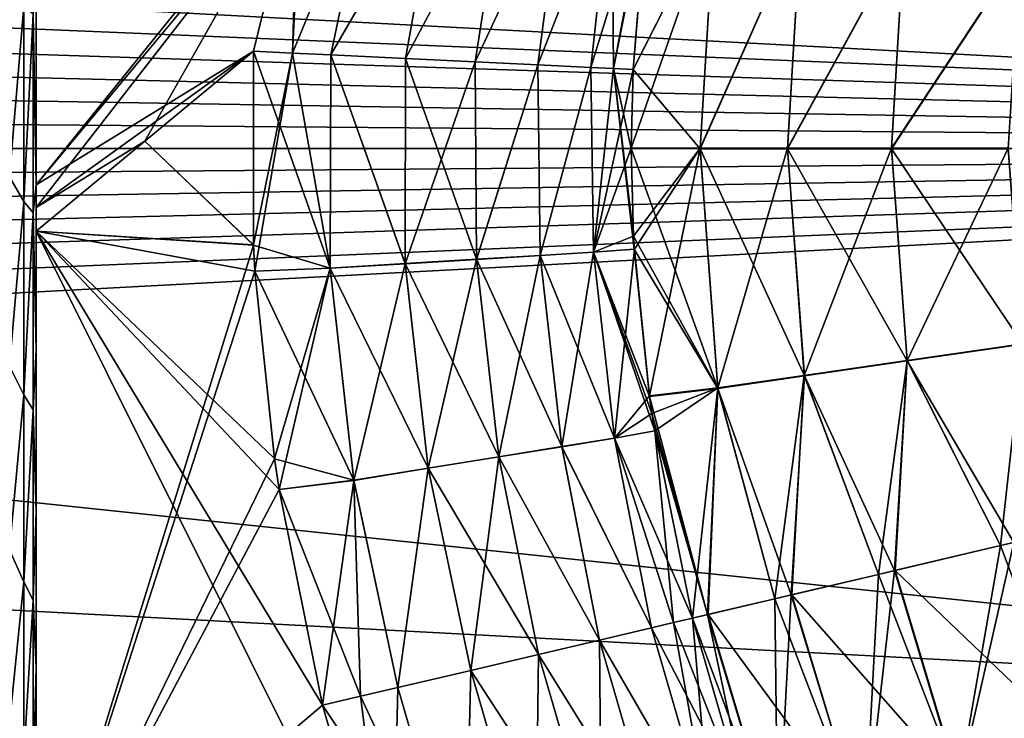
# Model space of a CAD drawing. Header units: millimetres. Extents: x -25 to 64, y -3 to 358.
# Tile 121 of 256: x 32.19 to 34.48, y 108.17 to 109.8. Entities that reach past the tile are written whole.
import ezdxf

# ---------------------------------------------------------------- set-up
doc = ezdxf.new("R2010")
doc.units = ezdxf.units.MM
doc.header["$LTSCALE"] = 52.148148
for name, color, linetype in [('113', 7, 'CONTINUOUS'), ('114', 7, 'CONTINUOUS'), ('115', 7, 'CONTINUOUS'), ('116', 7, 'CONTINUOUS'), ('173', 7, 'CONTINUOUS'), ('174', 7, 'CONTINUOUS'), ('185', 7, 'CONTINUOUS'), ('186', 7, 'CONTINUOUS'), ('187', 7, 'CONTINUOUS'), ('188', 7, 'CONTINUOUS'), ('192', 7, 'CONTINUOUS'), ('197', 7, 'CONTINUOUS'), ('217', 7, 'CONTINUOUS'), ('218', 7, 'CONTINUOUS'), ('219', 7, 'CONTINUOUS'), ('220', 7, 'CONTINUOUS'), ('221', 7, 'CONTINUOUS'), ('4', 7, 'CONTINUOUS'), ('5', 7, 'CONTINUOUS'), ('96', 7, 'CONTINUOUS'), ('97', 7, 'CONTINUOUS')]:
    doc.layers.add(name, color=color, linetype=linetype)

msp = doc.modelspace()

# ---------------------------------------------------------------- linework, layer by layer
at = {"layer": '113', "color": 7, "linetype": 'CONTINUOUS'}
for points in [[(34.648, 108.1178, -4.2329), (34.4745, 108.576, -4.2127), (34.5079, 108.5838, -4.2329), (34.648, 108.1178, -4.2329)], [(34.2295, 108.5183, -4.033), (34.4745, 108.576, -4.2127), (34.648, 108.1178, -4.2329), (34.2295, 108.5183, -4.033)], [(34.3796, 108.0189, -4.033), (34.191, 108.5092, -3.999), (34.2295, 108.5183, -4.033), (34.3796, 108.0189, -4.033)], [(34.3796, 108.0189, -4.033), (34.2295, 108.5183, -4.033), (34.648, 108.1178, -4.2329), (34.3796, 108.0189, -4.033)], [(33.9891, 108.4617, -3.7864), (34.191, 108.5092, -3.999), (34.3796, 108.0189, -4.033), (33.9891, 108.4617, -3.7864)], [(33.7942, 108.4158, -3.5006), (33.9495, 108.4524, -3.7363), (34.1479, 107.9336, -3.7864), (33.7942, 108.4158, -3.5006)], [(34.1479, 107.9336, -3.7864), (33.9495, 108.4524, -3.7363), (33.9891, 108.4617, -3.7864), (34.1479, 107.9336, -3.7864)], [(34.1479, 107.9336, -3.7864), (33.9891, 108.4617, -3.7864), (34.3796, 108.0189, -4.033), (34.1479, 107.9336, -3.7864)], [(33.96, 107.8643, -3.5006), (33.758, 108.4073, -3.4333), (33.7942, 108.4158, -3.5006), (33.96, 107.8643, -3.5006)], [(33.894, 107.9386, -3.4333), (33.758, 108.4073, -3.4333), (33.96, 107.8643, -3.5006), (33.894, 107.9386, -3.4333)], [(33.96, 107.8643, -3.5006), (33.7942, 108.4158, -3.5006), (34.1479, 107.9336, -3.7864), (33.96, 107.8643, -3.5006)]]:
    msp.add_3dface(points, dxfattribs=at)
at = {"layer": '114', "color": 7, "linetype": 'CONTINUOUS'}
for points in [[(33.81, 110.0591, -3.6788), (33.6198, 109.684, -3.4333), (33.6521, 110.0788, -3.4222), (33.81, 110.0591, -3.6788)], [(33.7759, 109.5006, -3.6887), (33.6154, 109.5008, -3.4333), (33.81, 110.0591, -3.6788), (33.7759, 109.5006, -3.6887)], [(33.6154, 109.5008, -3.4333), (33.6198, 109.684, -3.4333), (33.81, 110.0591, -3.6788), (33.6154, 109.5008, -3.4333)], [(34.0111, 110.03, -3.9159), (33.7759, 109.5006, -3.6887), (33.81, 110.0591, -3.6788), (34.0111, 110.03, -3.9159)], [(33.9792, 109.5005, -3.9233), (33.7759, 109.5006, -3.6887), (34.0111, 110.03, -3.9159), (33.9792, 109.5005, -3.9233)], [(34.2507, 109.9954, -4.1218), (33.9792, 109.5005, -3.9233), (34.0111, 110.03, -3.9159), (34.2507, 109.9954, -4.1218)], [(34.2208, 109.5005, -4.1267), (33.9792, 109.5005, -3.9233), (34.2507, 109.9954, -4.1218), (34.2208, 109.5005, -4.1267)], [(34.5211, 109.9564, -4.2875), (34.2208, 109.5005, -4.1267), (34.2507, 109.9954, -4.1218), (34.5211, 109.9564, -4.2875)], [(34.4928, 109.5005, -4.2903), (34.2208, 109.5005, -4.1267), (34.5211, 109.9564, -4.2875), (34.4928, 109.5005, -4.2903)], [(33.6154, 109.5008, -3.4333), (33.7759, 109.5006, -3.6887), (33.6208, 109.2958, -3.4333), (33.6154, 109.5008, -3.4333)], [(33.7759, 109.5006, -3.6887), (33.6226, 109.2656, -3.4333), (33.6208, 109.2958, -3.4333), (33.7759, 109.5006, -3.6887)], [(33.6576, 108.9242, -3.4333), (33.6226, 109.2656, -3.4333), (33.7759, 109.5006, -3.6887), (33.6576, 108.9242, -3.4333)], [(33.817, 108.943, -3.6887), (33.6576, 108.9242, -3.4333), (33.7759, 109.5006, -3.6887), (33.817, 108.943, -3.6887)], [(33.9792, 109.5005, -3.9233), (33.817, 108.943, -3.6887), (33.7759, 109.5006, -3.6887), (33.9792, 109.5005, -3.9233)], [(34.0182, 108.972, -3.9233), (33.817, 108.943, -3.6887), (33.9792, 109.5005, -3.9233), (34.0182, 108.972, -3.9233)], [(34.2208, 109.5005, -4.1267), (34.0182, 108.972, -3.9233), (33.9792, 109.5005, -3.9233), (34.2208, 109.5005, -4.1267)], [(34.2573, 109.0065, -4.1267), (34.0182, 108.972, -3.9233), (34.2208, 109.5005, -4.1267), (34.2573, 109.0065, -4.1267)], [(34.4928, 109.5005, -4.2903), (34.2573, 109.0065, -4.1267), (34.2208, 109.5005, -4.1267), (34.4928, 109.5005, -4.2903)], [(34.5266, 109.0453, -4.2903), (34.2573, 109.0065, -4.1267), (34.4928, 109.5005, -4.2903), (34.5266, 109.0453, -4.2903)], [(34.5266, 109.0453, -4.2903), (34.4745, 108.576, -4.2127), (34.2573, 109.0065, -4.1267), (34.5266, 109.0453, -4.2903)], [(34.5079, 108.5838, -4.2329), (34.4745, 108.576, -4.2127), (34.5266, 109.0453, -4.2903), (34.5079, 108.5838, -4.2329)], [(34.2573, 109.0065, -4.1267), (34.191, 108.5092, -3.999), (34.0182, 108.972, -3.9233), (34.2573, 109.0065, -4.1267)], [(34.2295, 108.5183, -4.033), (34.191, 108.5092, -3.999), (34.2573, 109.0065, -4.1267), (34.2295, 108.5183, -4.033)], [(34.4745, 108.576, -4.2127), (34.2295, 108.5183, -4.033), (34.2573, 109.0065, -4.1267), (34.4745, 108.576, -4.2127)], [(34.0182, 108.972, -3.9233), (33.9495, 108.4524, -3.7363), (33.817, 108.943, -3.6887), (34.0182, 108.972, -3.9233)], [(33.9891, 108.4617, -3.7864), (33.9495, 108.4524, -3.7363), (34.0182, 108.972, -3.9233), (33.9891, 108.4617, -3.7864)], [(34.191, 108.5092, -3.999), (33.9891, 108.4617, -3.7864), (34.0182, 108.972, -3.9233), (34.191, 108.5092, -3.999)], [(33.6576, 108.9242, -3.4333), (33.817, 108.943, -3.6887), (33.6636, 108.8836, -3.4333), (33.6576, 108.9242, -3.4333)], [(33.6636, 108.8836, -3.4333), (33.817, 108.943, -3.6887), (33.67, 108.8429, -3.4333), (33.6636, 108.8836, -3.4333)], [(33.817, 108.943, -3.6887), (33.758, 108.4073, -3.4333), (33.67, 108.8429, -3.4333), (33.817, 108.943, -3.6887)], [(33.7942, 108.4158, -3.5006), (33.758, 108.4073, -3.4333), (33.817, 108.943, -3.6887), (33.7942, 108.4158, -3.5006)], [(33.9495, 108.4524, -3.7363), (33.7942, 108.4158, -3.5006), (33.817, 108.943, -3.6887), (33.9495, 108.4524, -3.7363)]]:
    msp.add_3dface(points, dxfattribs=at)
at = {"layer": '115', "color": 7, "linetype": 'CONTINUOUS'}
for points in [[(32.7364, 109.7261, -2.9), (32.8266, 109.7218, -2.9041), (32.7363, 109.2758, -2.9), (32.7364, 109.7261, -2.9)], [(32.8266, 109.7218, -2.9041), (32.7396, 109.2144, -2.9), (32.7363, 109.2758, -2.9), (32.8266, 109.7218, -2.9041)], [(32.9145, 109.2212, -2.9154), (32.7396, 109.2144, -2.9), (32.8266, 109.7218, -2.9041), (32.9145, 109.2212, -2.9154)], [(32.9161, 109.7176, -2.9163), (32.9145, 109.2212, -2.9154), (32.8266, 109.7218, -2.9041), (32.9161, 109.7176, -2.9163)], [(33.0893, 109.2318, -2.9633), (32.9145, 109.2212, -2.9154), (32.9161, 109.7176, -2.9163), (33.0893, 109.2318, -2.9633)], [(33.0899, 109.7093, -2.9647), (33.0893, 109.2318, -2.9633), (32.9161, 109.7176, -2.9163), (33.0899, 109.7093, -2.9647)], [(33.2522, 109.7016, -3.0436), (33.0893, 109.2318, -2.9633), (33.0899, 109.7093, -2.9647), (33.2522, 109.7016, -3.0436)], [(33.2553, 109.2419, -3.0437), (33.0893, 109.2318, -2.9633), (33.2522, 109.7016, -3.0436), (33.2553, 109.2419, -3.0437)], [(33.3977, 109.6946, -3.1505), (33.2553, 109.2419, -3.0437), (33.2522, 109.7016, -3.0436), (33.3977, 109.6946, -3.1505)], [(33.4037, 109.251, -3.1532), (33.2553, 109.2419, -3.0437), (33.3977, 109.6946, -3.1505), (33.4037, 109.251, -3.1532)], [(33.5216, 109.6887, -3.2818), (33.4037, 109.251, -3.1532), (33.3977, 109.6946, -3.1505), (33.5216, 109.6887, -3.2818)], [(33.5275, 109.2585, -3.2858), (33.4037, 109.251, -3.1532), (33.5216, 109.6887, -3.2818), (33.5275, 109.2585, -3.2858)], [(33.5741, 109.6862, -3.3553), (33.5275, 109.2585, -3.2858), (33.5216, 109.6887, -3.2818), (33.5741, 109.6862, -3.3553)], [(33.6198, 109.684, -3.4333), (33.5275, 109.2585, -3.2858), (33.5741, 109.6862, -3.3553), (33.6198, 109.684, -3.4333)], [(33.6198, 109.684, -3.4333), (33.6154, 109.5008, -3.4333), (33.5275, 109.2585, -3.2858), (33.6198, 109.684, -3.4333)], [(33.6154, 109.5008, -3.4333), (33.6208, 109.2958, -3.4333), (33.5275, 109.2585, -3.2858), (33.6154, 109.5008, -3.4333)], [(33.6208, 109.2958, -3.4333), (33.6226, 109.2656, -3.4333), (33.5275, 109.2585, -3.2858), (33.6208, 109.2958, -3.4333)], [(33.4037, 109.251, -3.1532), (33.307, 108.7824, -3.0437), (33.2553, 109.2419, -3.0437), (33.4037, 109.251, -3.1532)], [(33.4537, 108.8061, -3.1532), (33.307, 108.7824, -3.0437), (33.4037, 109.251, -3.1532), (33.4537, 108.8061, -3.1532)], [(33.5275, 109.2585, -3.2858), (33.4537, 108.8061, -3.1532), (33.4037, 109.251, -3.1532), (33.5275, 109.2585, -3.2858)], [(33.5762, 108.8259, -3.2858), (33.4537, 108.8061, -3.1532), (33.5275, 109.2585, -3.2858), (33.5762, 108.8259, -3.2858)], [(33.6226, 109.2656, -3.4333), (33.5762, 108.8259, -3.2858), (33.5275, 109.2585, -3.2858), (33.6226, 109.2656, -3.4333)], [(33.6226, 109.2656, -3.4333), (33.6576, 108.9242, -3.4333), (33.5762, 108.8259, -3.2858), (33.6226, 109.2656, -3.4333)], [(33.0893, 109.2318, -2.9633), (32.9699, 108.7279, -2.9154), (32.9145, 109.2212, -2.9154), (33.0893, 109.2318, -2.9633)], [(33.1428, 108.7559, -2.9633), (32.9699, 108.7279, -2.9154), (33.0893, 109.2318, -2.9633), (33.1428, 108.7559, -2.9633)], [(33.2553, 109.2419, -3.0437), (33.1428, 108.7559, -2.9633), (33.0893, 109.2318, -2.9633), (33.2553, 109.2419, -3.0437)], [(33.307, 108.7824, -3.0437), (33.1428, 108.7559, -2.9633), (33.2553, 109.2419, -3.0437), (33.307, 108.7824, -3.0437)], [(32.7396, 109.2144, -2.9), (32.9145, 109.2212, -2.9154), (32.785, 108.779, -2.9), (32.7396, 109.2144, -2.9)], [(32.9145, 109.2212, -2.9154), (32.7962, 108.7066, -2.9), (32.785, 108.779, -2.9), (32.9145, 109.2212, -2.9154)], [(32.9699, 108.7279, -2.9154), (32.7962, 108.7066, -2.9), (32.9145, 109.2212, -2.9154), (32.9699, 108.7279, -2.9154)], [(33.6576, 108.9242, -3.4333), (33.6636, 108.8836, -3.4333), (33.5762, 108.8259, -3.2858), (33.6576, 108.9242, -3.4333)], [(33.6636, 108.8836, -3.4333), (33.67, 108.8429, -3.4333), (33.5762, 108.8259, -3.2858), (33.6636, 108.8836, -3.4333)], [(33.5762, 108.8259, -3.2858), (33.67, 108.8429, -3.4333), (33.7135, 108.3968, -3.3554), (33.5762, 108.8259, -3.2858)], [(33.67, 108.8429, -3.4333), (33.758, 108.4073, -3.4333), (33.7135, 108.3968, -3.3554), (33.67, 108.8429, -3.4333)], [(33.4537, 108.8061, -3.1532), (33.5762, 108.8259, -3.2858), (33.6622, 108.3848, -3.2818), (33.4537, 108.8061, -3.1532)], [(33.6622, 108.3848, -3.2818), (33.5762, 108.8259, -3.2858), (33.7135, 108.3968, -3.3554), (33.6622, 108.3848, -3.2818)], [(33.307, 108.7824, -3.0437), (33.4537, 108.8061, -3.1532), (33.5415, 108.3564, -3.1505), (33.307, 108.7824, -3.0437)], [(33.5415, 108.3564, -3.1505), (33.4537, 108.8061, -3.1532), (33.6622, 108.3848, -3.2818), (33.5415, 108.3564, -3.1505)], [(33.1428, 108.7559, -2.9633), (33.307, 108.7824, -3.0437), (33.2416, 108.2858, -2.9647), (33.1428, 108.7559, -2.9633)], [(33.2416, 108.2858, -2.9647), (33.307, 108.7824, -3.0437), (33.3998, 108.323, -3.0437), (33.2416, 108.2858, -2.9647)], [(33.3998, 108.323, -3.0437), (33.307, 108.7824, -3.0437), (33.5415, 108.3564, -3.1505), (33.3998, 108.323, -3.0437)], [(32.9699, 108.7279, -2.9154), (33.1428, 108.7559, -2.9633), (33.0722, 108.2459, -2.9163), (32.9699, 108.7279, -2.9154)], [(33.0722, 108.2459, -2.9163), (33.1428, 108.7559, -2.9633), (33.2416, 108.2858, -2.9647), (33.0722, 108.2459, -2.9163)], [(32.7962, 108.7066, -2.9), (32.9699, 108.7279, -2.9154), (32.8971, 108.2047, -2.9), (32.7962, 108.7066, -2.9)], [(32.8971, 108.2047, -2.9), (32.9699, 108.7279, -2.9154), (32.985, 108.2254, -2.9041), (32.8971, 108.2047, -2.9)], [(32.985, 108.2254, -2.9041), (32.9699, 108.7279, -2.9154), (33.0722, 108.2459, -2.9163), (32.985, 108.2254, -2.9041)]]:
    msp.add_3dface(points, dxfattribs=at)
at = {"layer": '116', "color": 7, "linetype": 'CONTINUOUS'}
for points in [[(32.9161, 109.7176, -2.9163), (32.8266, 109.7218, -2.9041), (33.0109, 110.1703, -2.9103), (32.9161, 109.7176, -2.9163)], [(33.0109, 110.1703, -2.9103), (32.8266, 109.7218, -2.9041), (32.8393, 110.1468, -2.8869), (33.0109, 110.1703, -2.9103)], [(32.9161, 109.7176, -2.9163), (33.0109, 110.1703, -2.9103), (33.1701, 110.1562, -2.9643), (32.9161, 109.7176, -2.9163)], [(32.8266, 109.7218, -2.9041), (32.7364, 109.7261, -2.9), (32.8393, 110.1468, -2.8869), (32.8266, 109.7218, -2.9041)], [(33.0899, 109.7093, -2.9647), (32.9161, 109.7176, -2.9163), (33.1701, 110.1562, -2.9643), (33.0899, 109.7093, -2.9647)], [(33.0899, 109.7093, -2.9647), (33.1701, 110.1562, -2.9643), (33.3208, 110.1453, -3.0459), (33.0899, 109.7093, -2.9647)], [(33.2522, 109.7016, -3.0436), (33.0899, 109.7093, -2.9647), (33.3208, 110.1453, -3.0459), (33.2522, 109.7016, -3.0436)], [(33.2522, 109.7016, -3.0436), (33.3208, 110.1453, -3.0459), (33.456, 110.1382, -3.1525), (33.2522, 109.7016, -3.0436)], [(33.3977, 109.6946, -3.1505), (33.2522, 109.7016, -3.0436), (33.456, 110.1382, -3.1525), (33.3977, 109.6946, -3.1505)], [(33.3977, 109.6946, -3.1505), (33.456, 110.1382, -3.1525), (33.57, 110.135, -3.279), (33.3977, 109.6946, -3.1505)], [(33.5216, 109.6887, -3.2818), (33.3977, 109.6946, -3.1505), (33.57, 110.135, -3.279), (33.5216, 109.6887, -3.2818)], [(33.6588, 110.1351, -3.4188), (33.5741, 109.6862, -3.3553), (33.5216, 109.6887, -3.2818), (33.6588, 110.1351, -3.4188)], [(33.6588, 110.1351, -3.4188), (33.5216, 109.6887, -3.2818), (33.57, 110.135, -3.279), (33.6588, 110.1351, -3.4188)], [(33.6588, 110.1351, -3.4188), (33.6562, 110.1134, -3.4202), (33.5741, 109.6862, -3.3553), (33.6588, 110.1351, -3.4188)], [(33.6562, 110.1134, -3.4202), (33.6521, 110.0788, -3.4222), (33.5741, 109.6862, -3.3553), (33.6562, 110.1134, -3.4202)], [(33.6521, 110.0788, -3.4222), (33.6198, 109.684, -3.4333), (33.5741, 109.6862, -3.3553), (33.6521, 110.0788, -3.4222)]]:
    msp.add_3dface(points, dxfattribs=at)
at = {"layer": '173', "color": 7, "linetype": 'CONTINUOUS'}
for points in [[(32.2301, 109.8659, 2.8663), (32.2304, 109.4158, 2.8988), (32.8496, 110.1836, 2.8846), (32.2301, 109.8659, 2.8663)], [(32.8496, 110.1836, 2.8846), (32.2304, 109.4158, 2.8988), (32.8392, 110.1467, 2.8869), (32.8496, 110.1836, 2.8846)], [(32.8392, 110.1467, 2.8869), (32.2304, 109.4158, 2.8988), (32.2304, 109.3624, 2.8997), (32.8392, 110.1467, 2.8869)], [(32.4831, 109.5167, 2.9), (32.8392, 110.1467, 2.8869), (32.2304, 109.3624, 2.8997), (32.4831, 109.5167, 2.9)], [(32.7364, 109.7261, 2.9), (32.8392, 110.1467, 2.8869), (32.4831, 109.5167, 2.9), (32.7364, 109.7261, 2.9)], [(32.2304, 109.3078, 2.9), (32.4831, 109.5167, 2.9), (32.2304, 109.3624, 2.8997), (32.2304, 109.3078, 2.9)]]:
    msp.add_3dface(points, dxfattribs=at)
at = {"layer": '174', "color": 7, "linetype": 'CONTINUOUS'}
for points in [[(32.1686, 109.4341, 2.7779), (32.2018, 109.83, 2.7925), (32.1686, 109.876, 2.7531), (32.1686, 109.4341, 2.7779)], [(32.1686, 109.876, -2.7531), (32.2018, 109.83, -2.7925), (32.1686, 109.4341, -2.7779), (32.1686, 109.876, -2.7531)], [(32.2304, 109.4158, 2.8988), (32.2301, 109.8659, 2.8663), (32.2231, 109.813, 2.8366), (32.2304, 109.4158, 2.8988)], [(32.2304, 109.4158, -2.8988), (32.2231, 109.813, -2.8366), (32.2301, 109.8659, -2.8663), (32.2304, 109.4158, -2.8988)], [(32.2018, 109.3768, 2.8092), (32.2018, 109.83, 2.7925), (32.1686, 109.4341, 2.7779), (32.2018, 109.3768, 2.8092)], [(32.2018, 109.83, -2.7925), (32.2018, 109.3768, -2.8092), (32.1686, 109.4341, -2.7779), (32.2018, 109.83, -2.7925)], [(32.2018, 109.3768, 2.8092), (32.2231, 109.813, 2.8366), (32.2018, 109.83, 2.7925), (32.2018, 109.3768, 2.8092)], [(32.2018, 109.83, -2.7925), (32.2231, 109.813, -2.8366), (32.2018, 109.3768, -2.8092), (32.2018, 109.83, -2.7925)], [(32.2231, 109.3504, 2.8499), (32.2231, 109.813, 2.8366), (32.2018, 109.3768, 2.8092), (32.2231, 109.3504, 2.8499)], [(32.2231, 109.813, -2.8366), (32.2231, 109.3504, -2.8499), (32.2018, 109.3768, -2.8092), (32.2231, 109.813, -2.8366)], [(32.2231, 109.3504, 2.8499), (32.2304, 109.4158, 2.8988), (32.2231, 109.813, 2.8366), (32.2231, 109.3504, 2.8499)], [(32.2231, 109.3504, -2.8499), (32.2231, 109.813, -2.8366), (32.2304, 109.4158, -2.8988), (32.2231, 109.3504, -2.8499)], [(32.1686, 108.9939, 2.7322), (32.2018, 109.3768, 2.8092), (32.1686, 109.4341, 2.7779), (32.1686, 108.9939, 2.7322)], [(32.1686, 109.4341, -2.7779), (32.2018, 109.3768, -2.8092), (32.1686, 108.9939, -2.7322), (32.1686, 109.4341, -2.7779)], [(32.2304, 109.4158, 2.8988), (32.2231, 109.3504, 2.8499), (32.2304, 109.0319, 2.862), (32.2304, 109.4158, 2.8988)], [(32.2304, 109.0319, -2.862), (32.2231, 109.3504, -2.8499), (32.2304, 109.4158, -2.8988), (32.2304, 109.0319, -2.862)], [(32.2018, 108.9268, 2.7529), (32.2018, 109.3768, 2.8092), (32.1686, 108.9939, 2.7322), (32.2018, 108.9268, 2.7529)], [(32.2018, 109.3768, -2.8092), (32.2018, 108.9268, -2.7529), (32.1686, 108.9939, -2.7322), (32.2018, 109.3768, -2.8092)], [(32.2018, 108.9268, 2.7529), (32.2231, 109.3504, 2.8499), (32.2018, 109.3768, 2.8092), (32.2018, 108.9268, 2.7529)], [(32.2018, 109.3768, -2.8092), (32.2231, 109.3504, -2.8499), (32.2018, 108.9268, -2.7529), (32.2018, 109.3768, -2.8092)], [(32.2231, 108.8918, 2.7882), (32.2231, 109.3504, 2.8499), (32.2018, 108.9268, 2.7529), (32.2231, 108.8918, 2.7882)], [(32.2231, 109.3504, -2.8499), (32.2231, 108.8918, -2.7882), (32.2018, 108.9268, -2.7529), (32.2231, 109.3504, -2.8499)], [(32.2231, 109.3504, 2.8499), (32.2231, 108.8918, 2.7882), (32.2304, 109.0319, 2.862), (32.2231, 109.3504, 2.8499)], [(32.2231, 108.8918, -2.7882), (32.2231, 109.3504, -2.8499), (32.2304, 109.0319, -2.862), (32.2231, 108.8918, -2.7882)], [(32.2304, 109.0319, 2.862), (32.2231, 108.8918, 2.7882), (32.2304, 108.6544, 2.774), (32.2304, 109.0319, 2.862)], [(32.2304, 108.6544, -2.774), (32.2231, 108.8918, -2.7882), (32.2304, 109.0319, -2.862), (32.2304, 108.6544, -2.774)], [(32.1686, 108.5665, 2.6172), (32.2018, 108.9268, 2.7529), (32.1686, 108.9939, 2.7322), (32.1686, 108.5665, 2.6172)], [(32.1686, 108.9939, -2.7322), (32.2018, 108.9268, -2.7529), (32.1686, 108.5665, -2.6172), (32.1686, 108.9939, -2.7322)], [(32.2018, 108.4917, 2.6249), (32.2018, 108.9268, 2.7529), (32.1686, 108.5665, 2.6172), (32.2018, 108.4917, 2.6249)], [(32.2018, 108.9268, -2.7529), (32.2018, 108.4917, -2.6249), (32.1686, 108.5665, -2.6172), (32.2018, 108.9268, -2.7529)], [(32.2018, 108.4917, 2.6249), (32.2231, 108.8918, 2.7882), (32.2018, 108.9268, 2.7529), (32.2018, 108.4917, 2.6249)], [(32.2018, 108.9268, -2.7529), (32.2231, 108.8918, -2.7882), (32.2018, 108.4917, -2.6249), (32.2018, 108.9268, -2.7529)], [(32.2231, 108.4492, 2.6533), (32.2231, 108.8918, 2.7882), (32.2018, 108.4917, 2.6249), (32.2231, 108.4492, 2.6533)], [(32.2231, 108.8918, -2.7882), (32.2231, 108.4492, -2.6533), (32.2018, 108.4917, -2.6249), (32.2231, 108.8918, -2.7882)], [(32.2231, 108.8918, 2.7882), (32.2231, 108.4492, 2.6533), (32.2304, 108.6544, 2.774), (32.2231, 108.8918, 2.7882)], [(32.2231, 108.4492, -2.6533), (32.2231, 108.8918, -2.7882), (32.2304, 108.6544, -2.774), (32.2231, 108.4492, -2.6533)], [(32.2304, 108.6544, 2.774), (32.2231, 108.4492, 2.6533), (32.2304, 108.2914, 2.6362), (32.2304, 108.6544, 2.774)], [(32.2304, 108.2914, -2.6362), (32.2231, 108.4492, -2.6533), (32.2304, 108.6544, -2.774), (32.2304, 108.2914, -2.6362)], [(32.1686, 108.1628, 2.4358), (32.2018, 108.4917, 2.6249), (32.1686, 108.5665, 2.6172), (32.1686, 108.1628, 2.4358)], [(32.1686, 108.5665, -2.6172), (32.2018, 108.4917, -2.6249), (32.1686, 108.1628, -2.4358), (32.1686, 108.5665, -2.6172)], [(32.2018, 108.0828, 2.4287), (32.2018, 108.4917, 2.6249), (32.1686, 108.1628, 2.4358), (32.2018, 108.0828, 2.4287)], [(32.2018, 108.4917, -2.6249), (32.2018, 108.0828, -2.4287), (32.1686, 108.1628, -2.4358), (32.2018, 108.4917, -2.6249)], [(32.2018, 108.0828, 2.4287), (32.2231, 108.4492, 2.6533), (32.2018, 108.4917, 2.6249), (32.2018, 108.0828, 2.4287)], [(32.2018, 108.4917, -2.6249), (32.2231, 108.4492, -2.6533), (32.2018, 108.0828, -2.4287), (32.2018, 108.4917, -2.6249)], [(32.2231, 108.0342, 2.4486), (32.2231, 108.4492, 2.6533), (32.2018, 108.0828, 2.4287), (32.2231, 108.0342, 2.4486)], [(32.2231, 108.4492, -2.6533), (32.2231, 108.0342, -2.4486), (32.2018, 108.0828, -2.4287), (32.2231, 108.4492, -2.6533)], [(32.2231, 108.4492, 2.6533), (32.2231, 108.0342, 2.4486), (32.2304, 108.2914, 2.6362), (32.2231, 108.4492, 2.6533)], [(32.2231, 108.0342, -2.4486), (32.2231, 108.4492, -2.6533), (32.2304, 108.2914, -2.6362), (32.2231, 108.0342, -2.4486)], [(32.2304, 108.2914, 2.6362), (32.2231, 108.0342, 2.4486), (32.2304, 107.9507, 2.4514), (32.2304, 108.2914, 2.6362)], [(32.2304, 107.9507, -2.4514), (32.2231, 108.0342, -2.4486), (32.2304, 108.2914, -2.6362), (32.2304, 107.9507, -2.4514)]]:
    msp.add_3dface(points, dxfattribs=at)
at = {"layer": '185', "color": 7, "linetype": 'CONTINUOUS'}
for points in [[(32.2304, 109.3624, 2.8997), (32.2304, 109.4158, 2.8988), (32.2304, 109.0319, 2.862), (32.2304, 109.3624, 2.8997)], [(32.2304, 109.3078, 2.9), (32.2304, 109.3624, 2.8997), (32.2304, 109.0319, 2.862), (32.2304, 109.3078, 2.9)], [(32.2304, 109.3078, 2.9), (32.2304, 109.0319, 2.862), (32.2304, 107.639, 2.9), (32.2304, 109.3078, 2.9)], [(32.2304, 109.0319, 2.862), (32.2304, 108.6544, 2.774), (32.2304, 107.639, 2.9), (32.2304, 109.0319, 2.862)], [(32.2304, 108.6544, 2.774), (32.2304, 108.2914, 2.6362), (32.2304, 107.639, 2.9), (32.2304, 108.6544, 2.774)], [(32.2304, 108.2914, 2.6362), (32.2304, 107.9507, 2.4514), (32.2304, 107.639, 2.9), (32.2304, 108.2914, 2.6362)]]:
    msp.add_3dface(points, dxfattribs=at)
at = {"layer": '186', "color": 7, "linetype": 'CONTINUOUS'}
for points in [[(32.2304, 109.0319, -2.862), (32.2304, 109.4158, -2.8988), (32.2304, 109.3078, -2.9), (32.2304, 109.0319, -2.862)], [(32.2304, 109.3078, -2.9), (32.2304, 109.4158, -2.8988), (32.2304, 109.3624, -2.8997), (32.2304, 109.3078, -2.9)], [(32.2304, 107.639, -2.9), (32.2304, 109.0319, -2.862), (32.2304, 109.3078, -2.9), (32.2304, 107.639, -2.9)], [(32.2304, 108.6544, -2.774), (32.2304, 109.0319, -2.862), (32.2304, 107.639, -2.9), (32.2304, 108.6544, -2.774)], [(32.2304, 108.2914, -2.6362), (32.2304, 108.6544, -2.774), (32.2304, 107.639, -2.9), (32.2304, 108.2914, -2.6362)], [(32.2304, 107.9507, -2.4514), (32.2304, 108.2914, -2.6362), (32.2304, 107.639, -2.9), (32.2304, 107.9507, -2.4514)]]:
    msp.add_3dface(points, dxfattribs=at)
at = {"layer": '187', "color": 7, "linetype": 'CONTINUOUS'}
for points in [[(32.8393, 110.1468, -2.8869), (32.2304, 109.4158, -2.8988), (32.2301, 109.8659, -2.8663), (32.8393, 110.1468, -2.8869)], [(32.8393, 110.1468, -2.8869), (32.7364, 109.7261, -2.9), (32.2304, 109.4158, -2.8988), (32.8393, 110.1468, -2.8869)], [(32.2304, 109.4158, -2.8988), (32.7364, 109.7261, -2.9), (32.2304, 109.3624, -2.8997), (32.2304, 109.4158, -2.8988)], [(32.2304, 109.3624, -2.8997), (32.7364, 109.7261, -2.9), (32.4831, 109.5167, -2.9), (32.2304, 109.3624, -2.8997)], [(32.2304, 109.3078, -2.9), (32.2304, 109.3624, -2.8997), (32.4831, 109.5167, -2.9), (32.2304, 109.3078, -2.9)]]:
    msp.add_3dface(points, dxfattribs=at)
at = {"layer": '188', "color": 7, "linetype": 'CONTINUOUS'}
for points in [[(32.7364, 109.7261, -2.9), (32.7363, 109.2758, -2.9), (32.4831, 109.5167, -2.9), (32.7364, 109.7261, -2.9)], [(32.7363, 109.2758, -2.9), (32.2304, 109.3078, -2.9), (32.4831, 109.5167, -2.9), (32.7363, 109.2758, -2.9)], [(32.7962, 108.7066, -2.9), (32.8971, 108.2047, -2.9), (32.2304, 109.3078, -2.9), (32.7962, 108.7066, -2.9)], [(32.785, 108.779, -2.9), (32.7962, 108.7066, -2.9), (32.2304, 109.3078, -2.9), (32.785, 108.779, -2.9)], [(32.2304, 109.3078, -2.9), (32.8971, 108.2047, -2.9), (33.0583, 107.649, -2.9), (32.2304, 109.3078, -2.9)], [(32.7396, 109.2144, -2.9), (32.785, 108.779, -2.9), (32.2304, 109.3078, -2.9), (32.7396, 109.2144, -2.9)], [(32.7363, 109.2758, -2.9), (32.7396, 109.2144, -2.9), (32.2304, 109.3078, -2.9), (32.7363, 109.2758, -2.9)], [(32.2304, 107.639, -2.9), (32.2304, 109.3078, -2.9), (33.0583, 107.649, -2.9), (32.2304, 107.639, -2.9)]]:
    msp.add_3dface(points, dxfattribs=at)
at = {"layer": '192', "color": 7, "linetype": 'CONTINUOUS'}
for points in [[(33.7135, 108.3968, -3.3554), (33.758, 108.4073, -3.4333), (33.801, 107.9064, -3.2818), (33.7135, 108.3968, -3.3554)], [(33.758, 108.4073, -3.4333), (33.894, 107.9386, -3.4333), (33.801, 107.9064, -3.2818), (33.758, 108.4073, -3.4333)], [(33.5415, 108.3564, -3.1505), (33.6622, 108.3848, -3.2818), (33.801, 107.9064, -3.2818), (33.5415, 108.3564, -3.1505)], [(33.6622, 108.3848, -3.2818), (33.7135, 108.3968, -3.3554), (33.801, 107.9064, -3.2818), (33.6622, 108.3848, -3.2818)], [(33.3998, 108.323, -3.0437), (33.5415, 108.3564, -3.1505), (33.5462, 107.8181, -3.0437), (33.3998, 108.323, -3.0437)], [(33.5462, 107.8181, -3.0437), (33.5415, 108.3564, -3.1505), (33.6838, 107.8658, -3.1505), (33.5462, 107.8181, -3.0437)], [(33.6838, 107.8658, -3.1505), (33.5415, 108.3564, -3.1505), (33.801, 107.9064, -3.2818), (33.6838, 107.8658, -3.1505)], [(33.2416, 108.2858, -2.9647), (33.3998, 108.323, -3.0437), (33.3927, 107.7649, -2.9647), (33.2416, 108.2858, -2.9647)], [(33.3927, 107.7649, -2.9647), (33.3998, 108.323, -3.0437), (33.5462, 107.8181, -3.0437), (33.3927, 107.7649, -2.9647)], [(33.0722, 108.2459, -2.9163), (33.2416, 108.2858, -2.9647), (33.2283, 107.7079, -2.9163), (33.0722, 108.2459, -2.9163)], [(33.2283, 107.7079, -2.9163), (33.2416, 108.2858, -2.9647), (33.3927, 107.7649, -2.9647), (33.2283, 107.7079, -2.9163)], [(32.985, 108.2254, -2.9041), (33.0722, 108.2459, -2.9163), (33.0583, 107.649, -2.9), (32.985, 108.2254, -2.9041)], [(33.0583, 107.649, -2.9), (33.0722, 108.2459, -2.9163), (33.2283, 107.7079, -2.9163), (33.0583, 107.649, -2.9)], [(32.8971, 108.2047, -2.9), (32.985, 108.2254, -2.9041), (33.0583, 107.649, -2.9), (32.8971, 108.2047, -2.9)]]:
    msp.add_3dface(points, dxfattribs=at)
at = {"layer": '197', "color": 7, "linetype": 'CONTINUOUS'}
for points in [[(34.6463, 108.1163, 4.2317), (34.5058, 108.5833, 4.2317), (34.3775, 108.0193, 4.0314), (34.6463, 108.1163, 4.2317)], [(34.3775, 108.0193, 4.0314), (34.5058, 108.5833, 4.2317), (34.4745, 108.576, 4.2127), (34.3775, 108.0193, 4.0314)], [(34.2277, 108.5179, 4.0314), (34.3775, 108.0193, 4.0314), (34.4745, 108.576, 4.2127), (34.2277, 108.5179, 4.0314)], [(34.3775, 108.0193, 4.0314), (34.2277, 108.5179, 4.0314), (34.1579, 107.9024, 3.7845), (34.3775, 108.0193, 4.0314)], [(34.1579, 107.9024, 3.7845), (34.2277, 108.5179, 4.0314), (34.191, 108.5092, 3.999), (34.1579, 107.9024, 3.7845)], [(33.9876, 108.4614, 3.7845), (34.1579, 107.9024, 3.7845), (34.191, 108.5092, 3.999), (33.9876, 108.4614, 3.7845)], [(33.793, 108.4156, 3.4985), (33.9562, 107.8712, 3.4985), (33.9495, 108.4524, 3.7363), (33.793, 108.4156, 3.4985)], [(33.9562, 107.8712, 3.4985), (33.9876, 108.4614, 3.7845), (33.9495, 108.4524, 3.7363), (33.9562, 107.8712, 3.4985)], [(34.1579, 107.9024, 3.7845), (33.9876, 108.4614, 3.7845), (33.9562, 107.8712, 3.4985), (34.1579, 107.9024, 3.7845)], [(33.894, 107.9386, 3.4333), (33.793, 108.4156, 3.4985), (33.758, 108.4073, 3.4333), (33.894, 107.9386, 3.4333)], [(33.9562, 107.8712, 3.4985), (33.793, 108.4156, 3.4985), (33.894, 107.9386, 3.4333), (33.9562, 107.8712, 3.4985)]]:
    msp.add_3dface(points, dxfattribs=at)
at = {"layer": '217', "color": 7, "linetype": 'CONTINUOUS'}
for points in [[(33.894, 107.9386, 3.4333), (33.758, 108.4073, 3.4333), (33.7135, 108.3968, 3.3554), (33.894, 107.9386, 3.4333)], [(33.5415, 108.3564, 3.1505), (33.801, 107.9064, 3.2818), (33.6622, 108.3848, 3.2818), (33.5415, 108.3564, 3.1505)], [(33.6622, 108.3848, 3.2818), (33.894, 107.9386, 3.4333), (33.7135, 108.3968, 3.3554), (33.6622, 108.3848, 3.2818)], [(33.801, 107.9064, 3.2818), (33.894, 107.9386, 3.4333), (33.6622, 108.3848, 3.2818), (33.801, 107.9064, 3.2818)], [(33.3998, 108.323, 3.0437), (33.6838, 107.8658, 3.1505), (33.5415, 108.3564, 3.1505), (33.3998, 108.323, 3.0437)], [(33.6838, 107.8658, 3.1505), (33.801, 107.9064, 3.2818), (33.5415, 108.3564, 3.1505), (33.6838, 107.8658, 3.1505)], [(33.2416, 108.2858, 2.9647), (33.5462, 107.8181, 3.0437), (33.3998, 108.323, 3.0437), (33.2416, 108.2858, 2.9647)], [(33.5462, 107.8181, 3.0437), (33.6838, 107.8658, 3.1505), (33.3998, 108.323, 3.0437), (33.5462, 107.8181, 3.0437)], [(33.0722, 108.2459, 2.9163), (33.2283, 107.7079, 2.9163), (33.2416, 108.2858, 2.9647), (33.0722, 108.2459, 2.9163)], [(33.2283, 107.7079, 2.9163), (33.3927, 107.7649, 2.9647), (33.2416, 108.2858, 2.9647), (33.2283, 107.7079, 2.9163)], [(33.3927, 107.7649, 2.9647), (33.5462, 107.8181, 3.0437), (33.2416, 108.2858, 2.9647), (33.3927, 107.7649, 2.9647)], [(32.985, 108.2254, 2.9041), (33.2283, 107.7079, 2.9163), (33.0722, 108.2459, 2.9163), (32.985, 108.2254, 2.9041)], [(32.8971, 108.2047, 2.9), (33.2283, 107.7079, 2.9163), (32.985, 108.2254, 2.9041), (32.8971, 108.2047, 2.9)], [(33.0583, 107.649, 2.9), (33.2283, 107.7079, 2.9163), (32.8971, 108.2047, 2.9), (33.0583, 107.649, 2.9)]]:
    msp.add_3dface(points, dxfattribs=at)
at = {"layer": '218', "color": 7, "linetype": 'CONTINUOUS'}
for points in [[(32.7364, 109.7261, 2.9), (32.4831, 109.5167, 2.9), (32.7363, 109.2752, 2.9), (32.7364, 109.7261, 2.9)], [(32.2304, 109.3078, 2.9), (32.7363, 109.2752, 2.9), (32.4831, 109.5167, 2.9), (32.2304, 109.3078, 2.9)], [(32.2304, 109.3078, 2.9), (32.2304, 107.639, 2.9), (32.7363, 109.2752, 2.9), (32.2304, 109.3078, 2.9)], [(32.7363, 109.2752, 2.9), (32.2304, 107.639, 2.9), (32.7395, 109.2148, 2.9), (32.7363, 109.2752, 2.9)], [(32.7395, 109.2148, 2.9), (32.2304, 107.639, 2.9), (32.7852, 108.7781, 2.9), (32.7395, 109.2148, 2.9)], [(32.7852, 108.7781, 2.9), (32.2304, 107.639, 2.9), (32.7961, 108.7069, 2.9), (32.7852, 108.7781, 2.9)], [(32.2304, 107.639, 2.9), (32.8971, 108.2047, 2.9), (32.7961, 108.7069, 2.9), (32.2304, 107.639, 2.9)], [(32.2304, 107.639, 2.9), (33.0583, 107.649, 2.9), (32.8971, 108.2047, 2.9), (32.2304, 107.639, 2.9)]]:
    msp.add_3dface(points, dxfattribs=at)
at = {"layer": '219', "color": 7, "linetype": 'CONTINUOUS'}
for points in [[(32.7364, 109.7261, 2.9), (32.7363, 109.2752, 2.9), (32.9145, 109.2217, 2.9154), (32.7364, 109.7261, 2.9)], [(32.7364, 109.7261, 2.9), (32.9145, 109.2217, 2.9154), (32.8266, 109.7218, 2.9041), (32.7364, 109.7261, 2.9)], [(32.8266, 109.7218, 2.9041), (32.9145, 109.2217, 2.9154), (32.9161, 109.7176, 2.9163), (32.8266, 109.7218, 2.9041)], [(32.9145, 109.2217, 2.9154), (33.0893, 109.2323, 2.9633), (32.9161, 109.7176, 2.9163), (32.9145, 109.2217, 2.9154)], [(32.9161, 109.7176, 2.9163), (33.0893, 109.2323, 2.9633), (33.0899, 109.7093, 2.9647), (32.9161, 109.7176, 2.9163)], [(33.0893, 109.2323, 2.9633), (33.2553, 109.2424, 3.0437), (33.0899, 109.7093, 2.9647), (33.0893, 109.2323, 2.9633)], [(33.0899, 109.7093, 2.9647), (33.2553, 109.2424, 3.0437), (33.2522, 109.7016, 3.0437), (33.0899, 109.7093, 2.9647)], [(33.2522, 109.7016, 3.0437), (33.2553, 109.2424, 3.0437), (33.3977, 109.6946, 3.1505), (33.2522, 109.7016, 3.0437)], [(33.2553, 109.2424, 3.0437), (33.4036, 109.2514, 3.1532), (33.3977, 109.6946, 3.1505), (33.2553, 109.2424, 3.0437)], [(33.3977, 109.6946, 3.1505), (33.4036, 109.2514, 3.1532), (33.5215, 109.6888, 3.2818), (33.3977, 109.6946, 3.1505)], [(33.4036, 109.2514, 3.1532), (33.5275, 109.2589, 3.2858), (33.5215, 109.6888, 3.2818), (33.4036, 109.2514, 3.1532)], [(33.5215, 109.6888, 3.2818), (33.5275, 109.2589, 3.2858), (33.5741, 109.6862, 3.3554), (33.5215, 109.6888, 3.2818)], [(33.5275, 109.2589, 3.2858), (33.6225, 109.266, 3.4333), (33.5741, 109.6862, 3.3554), (33.5275, 109.2589, 3.2858)], [(33.6154, 109.4996, 3.4333), (33.6198, 109.6841, 3.4333), (33.5741, 109.6862, 3.3554), (33.6154, 109.4996, 3.4333)], [(33.6208, 109.2957, 3.4333), (33.6154, 109.4996, 3.4333), (33.5741, 109.6862, 3.3554), (33.6208, 109.2957, 3.4333)], [(33.6225, 109.266, 3.4333), (33.6208, 109.2957, 3.4333), (33.5741, 109.6862, 3.3554), (33.6225, 109.266, 3.4333)], [(32.7363, 109.2752, 2.9), (32.7395, 109.2148, 2.9), (32.9145, 109.2217, 2.9154), (32.7363, 109.2752, 2.9)], [(33.4036, 109.2514, 3.1532), (33.2553, 109.2424, 3.0437), (33.4536, 108.8066, 3.1532), (33.4036, 109.2514, 3.1532)], [(33.5275, 109.2589, 3.2858), (33.4036, 109.2514, 3.1532), (33.5761, 108.8264, 3.2858), (33.5275, 109.2589, 3.2858)], [(33.5761, 108.8264, 3.2858), (33.4036, 109.2514, 3.1532), (33.4536, 108.8066, 3.1532), (33.5761, 108.8264, 3.2858)], [(33.6225, 109.266, 3.4333), (33.5275, 109.2589, 3.2858), (33.6578, 108.9229, 3.4333), (33.6225, 109.266, 3.4333)], [(33.6578, 108.9229, 3.4333), (33.5275, 109.2589, 3.2858), (33.6636, 108.8836, 3.4333), (33.6578, 108.9229, 3.4333)], [(33.6636, 108.8836, 3.4333), (33.5275, 109.2589, 3.2858), (33.6699, 108.8433, 3.4333), (33.6636, 108.8836, 3.4333)], [(33.6699, 108.8433, 3.4333), (33.5275, 109.2589, 3.2858), (33.5761, 108.8264, 3.2858), (33.6699, 108.8433, 3.4333)], [(33.0893, 109.2323, 2.9633), (32.9145, 109.2217, 2.9154), (33.1427, 108.7564, 2.9633), (33.0893, 109.2323, 2.9633)], [(33.2553, 109.2424, 3.0437), (33.0893, 109.2323, 2.9633), (33.3069, 108.7829, 3.0437), (33.2553, 109.2424, 3.0437)], [(33.3069, 108.7829, 3.0437), (33.0893, 109.2323, 2.9633), (33.1427, 108.7564, 2.9633), (33.3069, 108.7829, 3.0437)], [(33.4536, 108.8066, 3.1532), (33.2553, 109.2424, 3.0437), (33.3069, 108.7829, 3.0437), (33.4536, 108.8066, 3.1532)], [(32.9145, 109.2217, 2.9154), (32.7395, 109.2148, 2.9), (32.9698, 108.7284, 2.9154), (32.9145, 109.2217, 2.9154)], [(32.7395, 109.2148, 2.9), (32.7852, 108.7781, 2.9), (32.9698, 108.7284, 2.9154), (32.7395, 109.2148, 2.9)], [(33.1427, 108.7564, 2.9633), (32.9145, 109.2217, 2.9154), (32.9698, 108.7284, 2.9154), (33.1427, 108.7564, 2.9633)], [(33.758, 108.4073, 3.4333), (33.6699, 108.8433, 3.4333), (33.5761, 108.8264, 3.2858), (33.758, 108.4073, 3.4333)], [(33.6622, 108.3848, 3.2818), (33.5761, 108.8264, 3.2858), (33.4536, 108.8066, 3.1532), (33.6622, 108.3848, 3.2818)], [(33.7135, 108.3968, 3.3554), (33.758, 108.4073, 3.4333), (33.5761, 108.8264, 3.2858), (33.7135, 108.3968, 3.3554)], [(33.6622, 108.3848, 3.2818), (33.7135, 108.3968, 3.3554), (33.5761, 108.8264, 3.2858), (33.6622, 108.3848, 3.2818)], [(33.5415, 108.3564, 3.1505), (33.4536, 108.8066, 3.1532), (33.3069, 108.7829, 3.0437), (33.5415, 108.3564, 3.1505)], [(33.5415, 108.3564, 3.1505), (33.6622, 108.3848, 3.2818), (33.4536, 108.8066, 3.1532), (33.5415, 108.3564, 3.1505)], [(32.7852, 108.7781, 2.9), (32.7961, 108.7069, 2.9), (32.9698, 108.7284, 2.9154), (32.7852, 108.7781, 2.9)], [(33.3998, 108.323, 3.0437), (33.3069, 108.7829, 3.0437), (33.1427, 108.7564, 2.9633), (33.3998, 108.323, 3.0437)], [(33.3998, 108.323, 3.0437), (33.5415, 108.3564, 3.1505), (33.3069, 108.7829, 3.0437), (33.3998, 108.323, 3.0437)], [(33.0722, 108.2459, 2.9163), (33.1427, 108.7564, 2.9633), (32.9698, 108.7284, 2.9154), (33.0722, 108.2459, 2.9163)], [(33.0722, 108.2459, 2.9163), (33.2416, 108.2858, 2.9647), (33.1427, 108.7564, 2.9633), (33.0722, 108.2459, 2.9163)], [(33.2416, 108.2858, 2.9647), (33.3998, 108.323, 3.0437), (33.1427, 108.7564, 2.9633), (33.2416, 108.2858, 2.9647)], [(32.7961, 108.7069, 2.9), (32.985, 108.2254, 2.9041), (32.9698, 108.7284, 2.9154), (32.7961, 108.7069, 2.9)], [(32.985, 108.2254, 2.9041), (33.0722, 108.2459, 2.9163), (32.9698, 108.7284, 2.9154), (32.985, 108.2254, 2.9041)], [(32.8971, 108.2047, 2.9), (32.985, 108.2254, 2.9041), (32.7961, 108.7069, 2.9), (32.8971, 108.2047, 2.9)]]:
    msp.add_3dface(points, dxfattribs=at)
at = {"layer": '220', "color": 7, "linetype": 'CONTINUOUS'}
for points in [[(33.6198, 109.6841, 3.4333), (33.8099, 110.058, 3.6789), (33.652, 110.0776, 3.4222), (33.6198, 109.6841, 3.4333)], [(33.8099, 110.058, 3.6789), (33.6198, 109.6841, 3.4333), (33.7759, 109.4994, 3.6887), (33.8099, 110.058, 3.6789)], [(34.0109, 110.029, 3.9159), (33.8099, 110.058, 3.6789), (33.7759, 109.4994, 3.6887), (34.0109, 110.029, 3.9159)], [(33.9792, 109.4995, 3.9233), (34.0109, 110.029, 3.9159), (33.7759, 109.4994, 3.6887), (33.9792, 109.4995, 3.9233)], [(34.2506, 109.9945, 4.1218), (34.0109, 110.029, 3.9159), (33.9792, 109.4995, 3.9233), (34.2506, 109.9945, 4.1218)], [(34.2208, 109.4995, 4.1267), (34.2506, 109.9945, 4.1218), (33.9792, 109.4995, 3.9233), (34.2208, 109.4995, 4.1267)], [(34.521, 109.9555, 4.2875), (34.2506, 109.9945, 4.1218), (34.2208, 109.4995, 4.1267), (34.521, 109.9555, 4.2875)], [(34.4928, 109.4995, 4.2903), (34.521, 109.9555, 4.2875), (34.2208, 109.4995, 4.1267), (34.4928, 109.4995, 4.2903)], [(33.6198, 109.6841, 3.4333), (33.6154, 109.4996, 3.4333), (33.7759, 109.4994, 3.6887), (33.6198, 109.6841, 3.4333)], [(33.6154, 109.4996, 3.4333), (33.6208, 109.2957, 3.4333), (33.8171, 108.9419, 3.6887), (33.6154, 109.4996, 3.4333)], [(33.7759, 109.4994, 3.6887), (33.6154, 109.4996, 3.4333), (33.8171, 108.9419, 3.6887), (33.7759, 109.4994, 3.6887)], [(33.9792, 109.4995, 3.9233), (33.7759, 109.4994, 3.6887), (34.0184, 108.971, 3.9233), (33.9792, 109.4995, 3.9233)], [(33.7759, 109.4994, 3.6887), (33.8171, 108.9419, 3.6887), (34.0184, 108.971, 3.9233), (33.7759, 109.4994, 3.6887)], [(34.2208, 109.4995, 4.1267), (33.9792, 109.4995, 3.9233), (34.2575, 109.0056, 4.1267), (34.2208, 109.4995, 4.1267)], [(33.9792, 109.4995, 3.9233), (34.0184, 108.971, 3.9233), (34.2575, 109.0056, 4.1267), (33.9792, 109.4995, 3.9233)], [(34.4928, 109.4995, 4.2903), (34.2208, 109.4995, 4.1267), (34.5267, 109.0444, 4.2903), (34.4928, 109.4995, 4.2903)], [(34.2208, 109.4995, 4.1267), (34.2575, 109.0056, 4.1267), (34.5267, 109.0444, 4.2903), (34.2208, 109.4995, 4.1267)], [(33.6208, 109.2957, 3.4333), (33.6225, 109.266, 3.4333), (33.8171, 108.9419, 3.6887), (33.6208, 109.2957, 3.4333)], [(33.6225, 109.266, 3.4333), (33.6578, 108.9229, 3.4333), (33.8171, 108.9419, 3.6887), (33.6225, 109.266, 3.4333)], [(34.2575, 109.0056, 4.1267), (34.5058, 108.5833, 4.2317), (34.5267, 109.0444, 4.2903), (34.2575, 109.0056, 4.1267)], [(34.0184, 108.971, 3.9233), (34.2277, 108.5179, 4.0314), (34.2575, 109.0056, 4.1267), (34.0184, 108.971, 3.9233)], [(34.2277, 108.5179, 4.0314), (34.4745, 108.576, 4.2127), (34.2575, 109.0056, 4.1267), (34.2277, 108.5179, 4.0314)], [(34.4745, 108.576, 4.2127), (34.5058, 108.5833, 4.2317), (34.2575, 109.0056, 4.1267), (34.4745, 108.576, 4.2127)], [(33.8171, 108.9419, 3.6887), (33.9876, 108.4614, 3.7845), (34.0184, 108.971, 3.9233), (33.8171, 108.9419, 3.6887)], [(33.9876, 108.4614, 3.7845), (34.191, 108.5092, 3.999), (34.0184, 108.971, 3.9233), (33.9876, 108.4614, 3.7845)], [(34.191, 108.5092, 3.999), (34.2277, 108.5179, 4.0314), (34.0184, 108.971, 3.9233), (34.191, 108.5092, 3.999)], [(33.6578, 108.9229, 3.4333), (33.793, 108.4156, 3.4985), (33.8171, 108.9419, 3.6887), (33.6578, 108.9229, 3.4333)], [(33.793, 108.4156, 3.4985), (33.9495, 108.4524, 3.7363), (33.8171, 108.9419, 3.6887), (33.793, 108.4156, 3.4985)], [(33.9495, 108.4524, 3.7363), (33.9876, 108.4614, 3.7845), (33.8171, 108.9419, 3.6887), (33.9495, 108.4524, 3.7363)], [(33.793, 108.4156, 3.4985), (33.6578, 108.9229, 3.4333), (33.6636, 108.8836, 3.4333), (33.793, 108.4156, 3.4985)], [(33.793, 108.4156, 3.4985), (33.6636, 108.8836, 3.4333), (33.6699, 108.8433, 3.4333), (33.793, 108.4156, 3.4985)], [(33.758, 108.4073, 3.4333), (33.793, 108.4156, 3.4985), (33.6699, 108.8433, 3.4333), (33.758, 108.4073, 3.4333)]]:
    msp.add_3dface(points, dxfattribs=at)
at = {"layer": '221', "color": 7, "linetype": 'CONTINUOUS'}
for points in [[(32.8496, 110.1836, 2.8846), (32.8392, 110.1467, 2.8869), (32.8266, 109.7218, 2.9041), (32.8496, 110.1836, 2.8846)], [(32.8496, 110.1836, 2.8846), (32.8266, 109.7218, 2.9041), (33.0109, 110.1703, 2.9103), (32.8496, 110.1836, 2.8846)], [(32.8266, 109.7218, 2.9041), (32.9161, 109.7176, 2.9163), (33.0109, 110.1703, 2.9103), (32.8266, 109.7218, 2.9041)], [(32.9161, 109.7176, 2.9163), (33.1701, 110.1562, 2.9643), (33.0109, 110.1703, 2.9103), (32.9161, 109.7176, 2.9163)], [(32.8392, 110.1467, 2.8869), (32.7364, 109.7261, 2.9), (32.8266, 109.7218, 2.9041), (32.8392, 110.1467, 2.8869)], [(32.9161, 109.7176, 2.9163), (33.0899, 109.7093, 2.9647), (33.1701, 110.1562, 2.9643), (32.9161, 109.7176, 2.9163)], [(33.0899, 109.7093, 2.9647), (33.3208, 110.1453, 3.0459), (33.1701, 110.1562, 2.9643), (33.0899, 109.7093, 2.9647)], [(33.0899, 109.7093, 2.9647), (33.2522, 109.7016, 3.0437), (33.3208, 110.1453, 3.0459), (33.0899, 109.7093, 2.9647)], [(33.2522, 109.7016, 3.0437), (33.456, 110.1382, 3.1525), (33.3208, 110.1453, 3.0459), (33.2522, 109.7016, 3.0437)], [(33.2522, 109.7016, 3.0437), (33.3977, 109.6946, 3.1505), (33.456, 110.1382, 3.1525), (33.2522, 109.7016, 3.0437)], [(33.3977, 109.6946, 3.1505), (33.57, 110.135, 3.279), (33.456, 110.1382, 3.1525), (33.3977, 109.6946, 3.1505)], [(33.3977, 109.6946, 3.1505), (33.5215, 109.6888, 3.2818), (33.57, 110.135, 3.279), (33.3977, 109.6946, 3.1505)], [(33.5215, 109.6888, 3.2818), (33.5741, 109.6862, 3.3554), (33.57, 110.135, 3.279), (33.5215, 109.6888, 3.2818)], [(33.5741, 109.6862, 3.3554), (33.6588, 110.1351, 3.4188), (33.57, 110.135, 3.279), (33.5741, 109.6862, 3.3554)], [(33.5741, 109.6862, 3.3554), (33.6562, 110.1134, 3.4202), (33.6588, 110.1351, 3.4188), (33.5741, 109.6862, 3.3554)], [(33.5741, 109.6862, 3.3554), (33.652, 110.0776, 3.4222), (33.6562, 110.1134, 3.4202), (33.5741, 109.6862, 3.3554)], [(33.5741, 109.6862, 3.3554), (33.6198, 109.6841, 3.4333), (33.652, 110.0776, 3.4222), (33.5741, 109.6862, 3.3554)]]:
    msp.add_3dface(points, dxfattribs=at)
at = {"layer": '4', "color": 7, "linetype": 'CONTINUOUS', "true_color": 0xaaaaaa}
for points in [[(38.5, 109.5, 12.6), (12, 110.9107, 12.5208), (38.5, 110.9109, 12.5208), (38.5, 109.5, 12.6)], [(12, 109.5, 12.6), (12, 110.9107, 12.5208), (38.5, 109.5, 12.6), (12, 109.5, 12.6)], [(12, 108.0893, 12.5208), (12, 109.5, 12.6), (38.5, 108.0891, 12.5208), (12, 108.0893, 12.5208)], [(38.5, 108.0891, 12.5208), (12, 109.5, 12.6), (38.5, 109.5, 12.6), (38.5, 108.0891, 12.5208)]]:
    msp.add_3dface(points, dxfattribs=at)
at = {"layer": '5', "color": 7, "linetype": 'CONTINUOUS', "true_color": 0xaaaaaa}
for points in [[(12, 110.9107, -12.5208), (12, 109.5, -12.6), (38.5, 110.9109, -12.5208), (12, 110.9107, -12.5208)], [(38.5, 110.9109, -12.5208), (12, 109.5, -12.6), (38.5, 109.5, -12.6), (38.5, 110.9109, -12.5208)], [(12, 109.5, -12.6), (12, 108.0893, -12.5208), (38.5, 109.5, -12.6), (12, 109.5, -12.6)], [(38.5, 109.5, -12.6), (12, 108.0893, -12.5208), (38.5, 108.0891, -12.5208), (38.5, 109.5, -12.6)]]:
    msp.add_3dface(points, dxfattribs=at)
at = {"layer": '96', "color": 7, "linetype": 'CONTINUOUS', "true_color": 0xaaaaaa}
for points in [[(38.9, 111.0262, -14.52), (38.9, 109.5, -14.6), (4.641, 110.9246, -14.5303), (38.9, 111.0262, -14.52)], [(4.641, 110.9246, -14.5303), (38.9, 109.5, -14.6), (4.5314, 110.6288, -14.5563), (4.641, 110.9246, -14.5303)], [(4.5314, 110.6288, -14.5563), (38.9, 109.5, -14.6), (4.4499, 110.3507, -14.5752), (4.5314, 110.6288, -14.5563)], [(4.4499, 110.3507, -14.5752), (38.9, 109.5, -14.6), (4.3903, 110.0711, -14.5888), (4.4499, 110.3507, -14.5752)], [(4.3903, 110.0711, -14.5888), (38.9, 109.5, -14.6), (4.353, 109.7863, -14.5972), (4.3903, 110.0711, -14.5888)], [(38.9, 109.5, -14.6), (24.4, 109.5, -14.6), (4.353, 109.7863, -14.5972), (38.9, 109.5, -14.6)], [(38.9, 109.5, -14.6), (38.9, 107.9738, -14.52), (24.4, 109.5, -14.6), (38.9, 109.5, -14.6)], [(24.4, 109.5, -14.6), (38.9, 107.9738, -14.52), (24.4, 107.9739, -14.52), (24.4, 109.5, -14.6)]]:
    msp.add_3dface(points, dxfattribs=at)
at = {"layer": '97', "color": 7, "linetype": 'CONTINUOUS', "true_color": 0xaaaaaa}
for points in [[(38.9, 109.5, 14.6), (38.9, 111.0262, 14.52), (24.4, 109.5, 14.6), (38.9, 109.5, 14.6)], [(38.9, 111.0262, 14.52), (24.4, 111.0261, 14.52), (24.4, 109.5, 14.6), (38.9, 111.0262, 14.52)], [(38.9, 109.5, 14.6), (24.4, 109.5, 14.6), (4.353, 109.2136, 14.5972), (38.9, 109.5, 14.6)], [(4.3904, 108.9288, 14.5888), (38.9, 109.5, 14.6), (4.353, 109.2136, 14.5972), (4.3904, 108.9288, 14.5888)], [(4.45, 108.649, 14.5752), (38.9, 109.5, 14.6), (4.3904, 108.9288, 14.5888), (4.45, 108.649, 14.5752)], [(4.5315, 108.3707, 14.5563), (38.9, 109.5, 14.6), (4.45, 108.649, 14.5752), (4.5315, 108.3707, 14.5563)], [(4.6413, 108.0748, 14.5303), (38.9, 109.5, 14.6), (4.5315, 108.3707, 14.5563), (4.6413, 108.0748, 14.5303)], [(38.9, 107.9738, 14.52), (38.9, 109.5, 14.6), (4.6413, 108.0748, 14.5303), (38.9, 107.9738, 14.52)]]:
    msp.add_3dface(points, dxfattribs=at)

doc.saveas('drawing.dxf')
